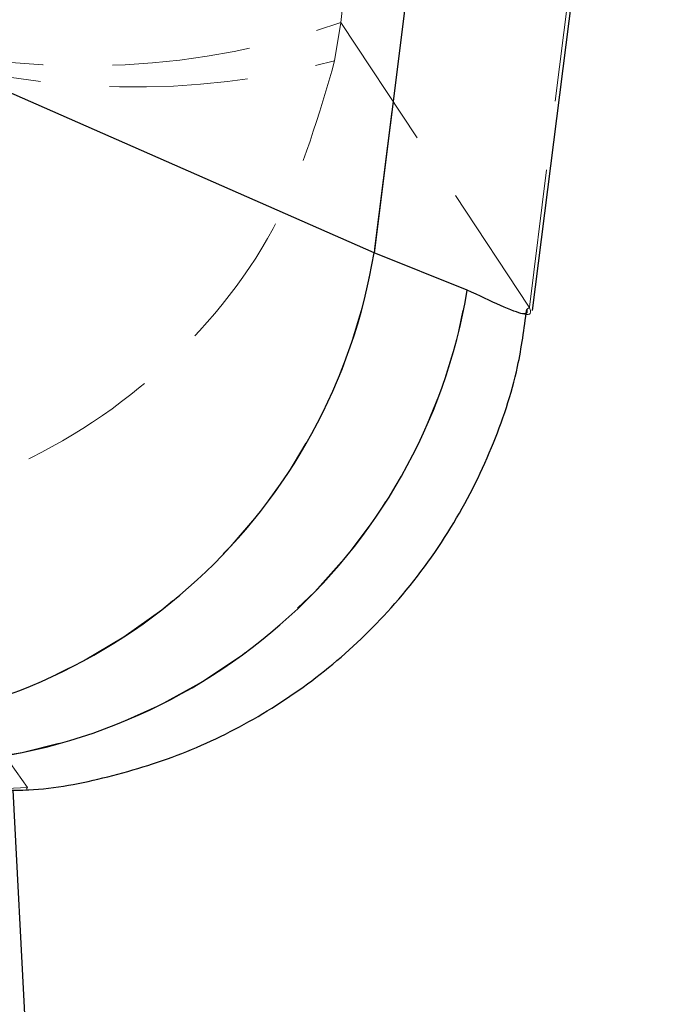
# Model space of a CAD drawing. Header units: millimetres. Extents: x 19 to 411, y 18 to 285.
# Tile 25 of 58: x 217.75 to 223.57, y 248.55 to 257.59. Entities that reach past the tile are written whole.
import ezdxf

# ---------------------------------------------------------------- set-up
doc = ezdxf.new("R2010")
doc.units = ezdxf.units.MM
doc.linetypes.add('HIDDEN', pattern=[1.905, 1.27, -0.635])
doc.layers.add('FORMATO', color=179, linetype='Continuous')
doc.styles.add('SLDTEXTSTYLE0', font='TXT', dxfattribs={"width": 0.75})
doc.dimstyles.new('SLDDIMSTYLE1', dxfattribs={"dimtxt": 3.5, "dimasz": 3.302, "dimexe": 0, "dimexo": 0.0625, "dimgap": 0.875, "dimtad": 1, "dimdec": 0, "dimrnd": 1e-09, "dimzin": 12, "dimdsep": 46, "dimtxsty": 'SLDTEXTSTYLE0', "dimsah": 1, "dimcen": 0.09, "dimadec": 0, "dimazin": 3, "dimtfac": 1, "dimtdec": 0, "dimtofl": 0, "dimtmove": 0, "dimatfit": 3, "dimfxl": 0, "dimfrac": 2, "dimtolj": 1, "dimtzin": 12, "dimarcsym": 0})

# ---------------------------------------------------------------- blocks, each defined once
blk = doc.blocks.new('_D_4')
at = {"layer": 'FORMATO'}
for p, q in [((217.2481, 271.6374), (263.4267, 271.6374)), ((262.4267, 271.6374), (262.4267, 143.4268)), ((244.0237, 143.4268), (263.4267, 143.4268))]:
    blk.add_line(p, q, dxfattribs=at)
for points in [[(262.4267, 271.6374), (261.9187, 268.3354), (262.9347, 268.3354)], [(262.4267, 143.4268), (262.9347, 146.7288), (261.9187, 146.7288)]]:
    blk.add_solid(points, dxfattribs=at)
at = {"layer": 'FORMATO', "insert": (257.915, 179.9231), "char_height": 3.5, "attachment_point": 1, "rotation": 90, "style": 'SLDTEXTSTYLE0'}
blk.add_mtext('128', dxfattribs=at)

msp = doc.modelspace()

# ---------------------------------------------------------------- linework, layer by layer
at = {"color": 7, "linetype": 'HIDDEN', "lineweight": 18}
for p, q in [((222.425478, 254.949966), (222.899575, 258.716026)), ((220.814001, 258.606458), (220.695609, 257.56091)), ((221.402381, 258.635805), (221.000968, 255.447128)), ((220.638875, 257.20852), (220.695609, 257.56091)), ((220.638875, 257.20852), (220.695609, 257.56091)), ((220.695609, 257.56091), (222.419172, 254.959056)), ((220.695609, 257.56091), (222.419172, 254.959056)), ((221.000968, 255.447128), (217.012584, 257.202418)), ((221.855653, 255.105124), (221.000968, 255.447128)), ((222.425478, 254.949966), (222.401809, 254.926333)), ((222.419172, 254.959056), (222.425478, 254.949966)), ((222.419172, 254.959056), (222.425478, 254.949966)), ((217.820128, 250.542247), (217.666117, 250.761898)), ((217.820128, 250.542247), (217.666117, 250.761898)), ((217.811881, 250.529328), (217.820128, 250.542247)), ((217.811881, 250.529328), (217.820128, 250.542247))]:
    msp.add_line(p, q, dxfattribs=at)
at = {"color": 7, "linetype": 'Continuous', "lineweight": 25}
for p, q in [((222.455712, 254.919515), (222.929586, 258.683802)), ((221.402381, 258.635805), (221.000968, 255.447128)), ((221.000968, 255.447128), (217.012584, 257.202418)), ((221.855653, 255.105124), (221.000968, 255.447128)), ((217.687923, 250.517198), (217.855144, 247.262606))]:
    msp.add_line(p, q, dxfattribs=at)
at = {"color": 7, "linetype": 'HIDDEN', "lineweight": 18}
for centre, radius, start, end in [((218.351276, 264.270313), 7.107179, 256.6479887, 289.2599277), ((218.800359, 264.123575), 7.155287, 252.9246797, 284.8888749), ((215.85081, 256.294774), 5.219447, 274.3898892, 350.6536879), ((216.718187, 255.963842), 5.208739, 271.5473414, 350.510838)]:
    msp.add_arc(centre, radius, start, end, dxfattribs=at)
at = {"color": 7, "linetype": 'Continuous', "lineweight": 25}
for centre, radius, start, end in [((215.85081, 256.294774), 5.219447, 274.3898892, 350.6536879), ((216.718187, 255.963842), 5.208739, 271.5473414, 350.510838)]:
    msp.add_arc(centre, radius, start, end, dxfattribs=at)
at = {"color": 7, "linetype": 'HIDDEN', "lineweight": 18}
for points, knots in [([(216.005392, 253.059798), (216.010151, 253.060166), (216.473705, 253.095982), (217.040589, 253.221505), (218.097336, 253.650508), (219.143502, 254.348509), (220.194654, 255.674863), (220.495553, 256.713707), (220.638875, 257.20852)], [0, 0, 0, 0, 0.00218939, 0.21325604, 0.26096816, 0.52127402, 0.77197779, 1, 1, 1, 1]), ([(216.005392, 253.059798), (216.010151, 253.060166), (216.473705, 253.095982), (217.040589, 253.221505), (218.097336, 253.650508), (219.143502, 254.348509), (220.194654, 255.674863), (220.495553, 256.713707), (220.638875, 257.20852)], [0, 0, 0, 0, 0.00218939, 0.21325604, 0.26096816, 0.52127402, 0.77197779, 1, 1, 1, 1]), ([(222.425478, 254.949966), (222.440246, 254.907101), (222.470247, 254.820027), (222.062616, 255.009119), (221.855653, 255.105124)], [0, 0, 0, 0, 0.49227893, 1, 1, 1, 1]), ([(207.960464, 250.079469), (209.865424, 250.168544), (213.151432, 250.322194), (216.438595, 250.47713), (217.820128, 250.542247)], [0, 0, 0, 0, 0.57971878, 1, 1, 1, 1]), ([(207.960464, 250.079469), (209.865424, 250.168544), (213.151432, 250.322194), (216.438595, 250.47713), (217.820128, 250.542247)], [0, 0, 0, 0, 0.57971878, 1, 1, 1, 1])]:
    msp.add_open_spline(points, degree=3, knots=knots, dxfattribs=at)
at = {"color": 8, "linetype": 'Continuous', "lineweight": 25}
msp.add_open_spline([(222.401809, 254.926333), (222.405687, 254.903197), (222.416051, 254.841367), (222.071362, 255.003599), (221.855653, 255.105124)], degree=3, knots=[0, 0, 0, 0, 0.37419107, 1, 1, 1, 1], dxfattribs=at)
at = {"color": 7, "linetype": 'Continuous', "lineweight": 25}
msp.add_open_spline([(217.618365, 250.515596), (217.689681, 250.516248), (218.004297, 250.519122), (218.569262, 250.628799), (219.29419, 250.855221), (219.991847, 251.204063), (220.636791, 251.660064), (221.224068, 252.231862), (221.718987, 252.901303), (222.089624, 253.640068), (222.319462, 254.318842), (222.378305, 254.752712), (222.402079, 254.928009)], degree=3, knots=[0, 0, 0, 0, 0.03058093, 0.13490934, 0.24268084, 0.35267368, 0.46400209, 0.57608412, 0.69846783, 0.81461916, 0.92510038, 1, 1, 1, 1], dxfattribs=at)

# ---------------------------------------------------------------- dimensions: what is measured, and where the dimension line sits
at = {"layer": 'FORMATO'}
dim = msp.add_linear_dim(base=(262.426741, 143.42685), p1=(216.248143, 271.63736), p2=(243.023653, 143.42685), angle=90, dimstyle='SLDDIMSTYLE1', dxfattribs=at)
dim.commit()
dim.dimension.update_dxf_attribs({"geometry": '_D_4', "text_midpoint": (262.426741, 183.802287), "dimtype": 160})

doc.saveas('drawing.dxf')
